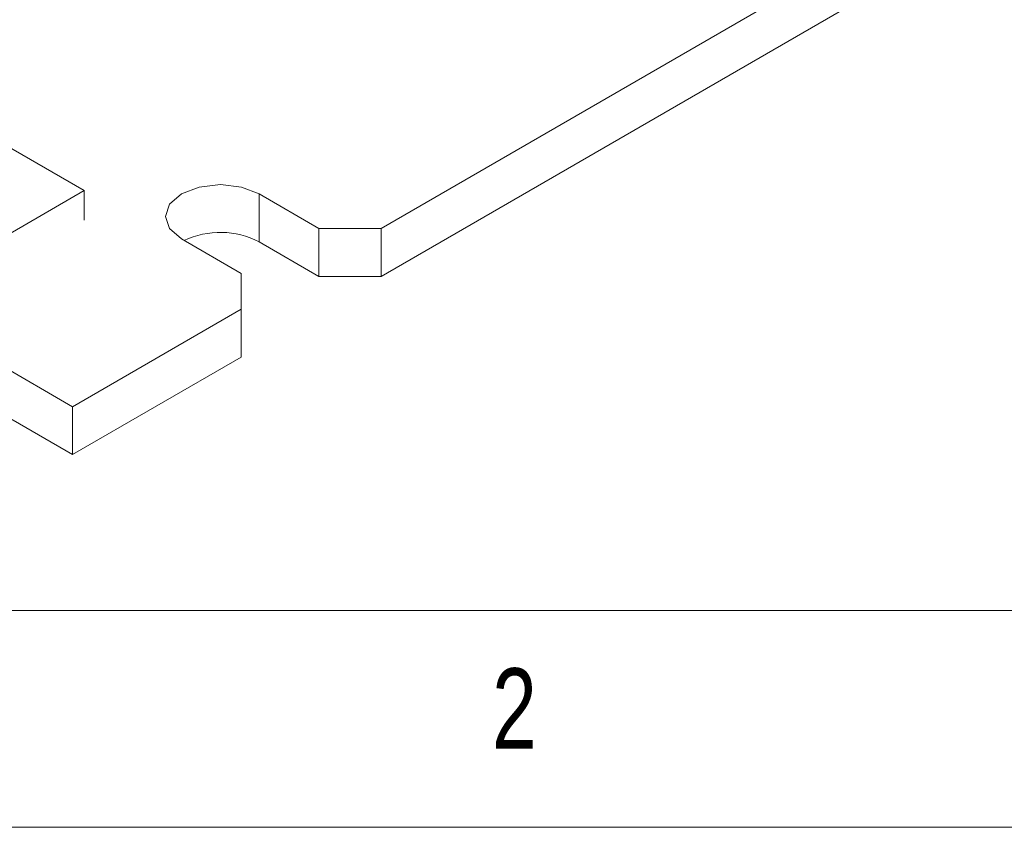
# Model space of a CAD drawing. Header units: inches. Extents: x 0.2 to 16.3, y 0.2 to 11.5.
# Tile 11 of 73: x 2.9 to 3.8, y 0.2 to 0.9. Entities that reach past the tile are written whole.
import ezdxf

# ---------------------------------------------------------------- set-up
doc = ezdxf.new("R2010")
doc.units = ezdxf.units.IN
doc.header["$MEASUREMENT"] = 0
doc.styles.add('SLDTEXTSTYLE0', font='TXT', dxfattribs={"width": 0.75})

msp = doc.modelspace()

# ---------------------------------------------------------------- linework, layer by layer
at = {"color": 7, "linetype": 'Continuous', "lineweight": 15}
for p, q in [((0.57525, 1.93958), (2.93228, 0.57889)), ((0.57525, 1.89603), (2.93228, 0.53535)), ((3.21276, 0.74082), (4.61755, 1.55178)), ((3.21276, 0.69727), (4.61755, 1.50823)), ((2.94288, 0.77514), (2.86227, 0.82168)), ((2.82739, 0.70847), (2.94288, 0.77514)), ((2.94288, 0.7483), (2.94288, 0.77514)), ((3.10198, 0.77211), (3.15619, 0.74082)), ((3.10198, 0.77211), (3.10198, 0.72856)), ((3.15619, 0.74082), (3.21276, 0.74082)), ((3.15619, 0.74082), (3.15619, 0.69727)), ((3.21276, 0.69727), (3.21276, 0.74082)), ((3.08548, 0.7), (3.03127, 0.73129)), ((3.10198, 0.72856), (3.15619, 0.69727)), ((3.08548, 0.66734), (3.08548, 0.7)), ((3.15619, 0.69727), (3.21276, 0.69727)), ((2.93228, 0.57889), (3.08548, 0.66734)), ((3.08548, 0.66734), (3.08548, 0.62379)), ((2.93228, 0.53535), (3.08548, 0.62379)), ((2.93228, 0.53535), (2.93228, 0.57889))]:
    msp.add_line(p, q, dxfattribs=at)
at = {"color": 7, "linetype": 'Continuous', "lineweight": 0}
for p, q in [((0.3937, 0.3937), (8.9685, 0.3937)), ((0.19685, 0.19685), (16.33858, 0.19685))]:
    msp.add_line(p, q, dxfattribs=at)
at = {"color": 7, "linetype": 'Continuous', "lineweight": 15, "flags": 128}
msp.add_lwpolyline([(3.03127, 0.73129), (3.02043, 0.74066), (3.01663, 0.7517), (3.02043, 0.76275), (3.03127, 0.77211), (3.04749, 0.77837), (3.06663, 0.78057), (3.08576, 0.77837), (3.10198, 0.77211)], dxfattribs=at)
at = {"color": 7, "linetype": 'Continuous', "lineweight": 15}
msp.add_arc((3.0665, 0.6597), 0.07747, 62.74372, 115.04326, dxfattribs=at)

# ---------------------------------------------------------------- texts
at = {"color": 7, "linetype": 'Continuous', "lineweight": 0, "insert": (3.31365, 0.34126), "char_height": 0.07292, "attachment_point": 1, "style": 'SLDTEXTSTYLE0'}
msp.add_mtext('2', dxfattribs=at)

doc.saveas('drawing.dxf')
